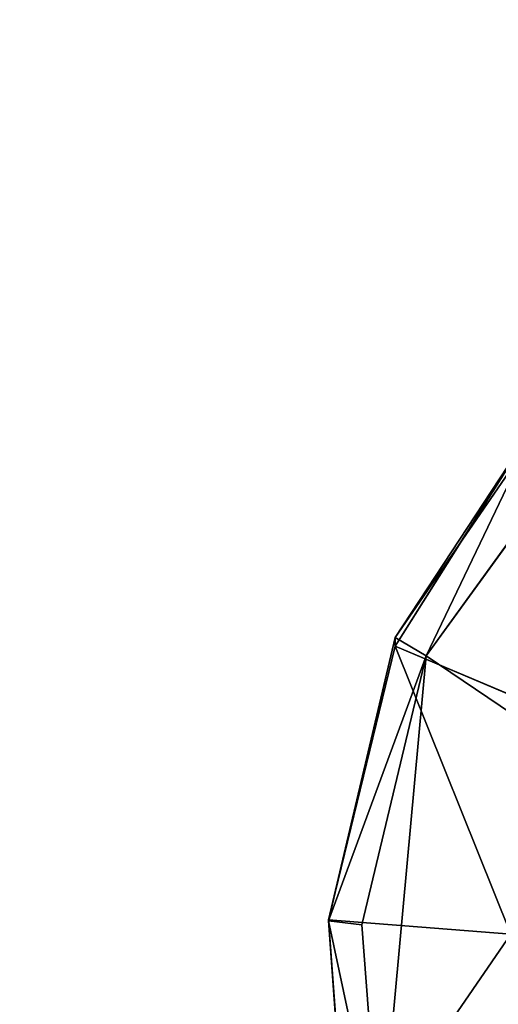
# Model space of a CAD drawing. Extents: x 0 to 22.9, y 0 to 20.5.
# Tile 115 of 233: x 11.478 to 11.928, y 1.988 to 2.913. Entities that reach past the tile are written whole.
import ezdxf

# ---------------------------------------------------------------- set-up
doc = ezdxf.new("R2010")
doc.units = 0
doc.header["$MEASUREMENT"] = 0
doc.layers.get('0').update_dxf_attribs({"color": 13, "linetype": 'CONTINUOUS'})
doc.layers.add('GALVANIZED_METAL', color=252, linetype='CONTINUOUS')
doc.layers.add('STAINLESS_STEEL', color=251, linetype='CONTINUOUS')

# ---------------------------------------------------------------- blocks, each defined once
blk = doc.blocks.new('NGM5458UC_TRADECAD_DXF')
at = {"layer": 'STAINLESS_STEEL', "color": 0}
for p, q in [((11.9521, 2.5163, 2.2887), (11.8312, 2.3244, 2.2887)), ((11.9521, 2.5163, 2.2887), (11.8312, 2.3244, 2.2887)), ((11.8312, 2.3325, 2.502), (11.9543, 2.5113, 2.502)), ((11.8312, 2.3325, 2.502), (11.9543, 2.5113, 2.502)), ((11.9793, 2.4796, 2.5423), (11.8602, 2.3154, 2.5423)), ((11.9793, 2.4796, 2.5423), (11.8602, 2.3154, 2.5423)), ((11.7684, 2.0663, 2.502), (11.8312, 2.3325, 2.502)), ((11.7684, 2.0663, 2.502), (11.8312, 2.3325, 2.502)), ((11.8602, 2.3154, 2.5423), (11.8312, 2.3325, 2.502)), ((11.8312, 2.3244, 2.2887), (11.8312, 2.3325, 2.502)), ((11.8602, 2.3154, 2.5423), (11.8312, 2.3325, 2.502)), ((11.8312, 2.3244, 2.2887), (11.8312, 2.3325, 2.502)), ((11.8312, 2.3244, 2.2887), (11.7684, 2.0674, 2.2887)), ((11.8312, 2.3244, 2.2887), (11.7684, 2.0674, 2.2887)), ((11.9894, 2.2574, 2.2887), (11.8312, 2.3244, 2.2887)), ((11.9894, 2.2574, 2.2887), (11.8312, 2.3244, 2.2887)), ((11.8602, 2.3154, 2.5423), (11.7999, 2.0626, 2.5423)), ((11.8602, 2.3154, 2.5423), (11.7999, 2.0626, 2.5423)), ((11.8602, 2.3154, 2.5423), (12.3111, 2.0106, 2.5423)), ((11.8602, 2.3154, 2.5423), (12.3111, 2.0106, 2.5423)), ((11.7684, 2.0674, 2.2887), (11.9397, 2.0539, 2.2887)), ((11.7684, 2.0674, 2.2887), (11.9397, 2.0539, 2.2887)), ((11.7684, 2.0674, 2.2887), (11.7859, 1.8299, 2.2887)), ((11.7684, 2.0663, 2.502), (11.7684, 2.0674, 2.2887)), ((11.7684, 2.0674, 2.2887), (11.7859, 1.8299, 2.2887)), ((11.7684, 2.0663, 2.502), (11.7684, 2.0674, 2.2887)), ((11.7999, 2.0626, 2.5423), (11.7684, 2.0663, 2.502)), ((11.7999, 2.0626, 2.5423), (11.7684, 2.0663, 2.502)), ((11.7859, 1.8296, 2.502), (11.7684, 2.0663, 2.502)), ((11.7859, 1.8296, 2.502), (11.7684, 2.0663, 2.502)), ((11.7999, 2.0626, 2.5423), (11.8167, 1.8403, 2.5423)), ((11.7999, 2.0626, 2.5423), (11.8167, 1.8403, 2.5423))]:
    blk.add_line(p, q, dxfattribs=at)
at = {"layer": 'GALVANIZED_METAL', "color": 0}
mesh = blk.add_polyface(dxfattribs=at)
corners = [(22.2899, 0.579), (0.6671, 18.884), (0.6671, 0.9145), (22.2899, 18.884)]
mesh.append_faces([[corners[k] for k in face] for face in [(0, 1, 2), (1, 0, 3)]], dxfattribs={"vtx0": -1, "color": 0})
at = {"layer": 'STAINLESS_STEEL', "color": 0}
mesh = blk.add_polyface(dxfattribs=at)
corners = [(0.5938, 3.4716, 1.9807), (22.8256, 0.0815, 1.9807), (0.0798, 0.0797, 1.9807), (22.5087, 3.4716, 1.9807)]
mesh.append_faces([[corners[k] for k in face] for face in [(0, 1, 2), (1, 0, 3)]], dxfattribs={"vtx0": -1, "color": 0})
mesh = blk.add_polyface(dxfattribs=at)
corners = [(11.9894, 2.2574, 2.2887), (11.9521, 2.5163, 2.2887), (11.8312, 2.3244, 2.2887), (12.0856, 2.4102, 2.2887)]
mesh.append_faces([[corners[k] for k in face] for face in [(0, 1, 2), (1, 0, 3)]], dxfattribs={"vtx0": -1, "color": 0})
mesh = blk.add_polyface(dxfattribs=at)
corners = [(11.9521, 2.5163, 2.2887), (11.8312, 2.3325, 2.502), (11.8312, 2.3244, 2.2887)]
mesh.append_faces([[corners[k] for k in face] for face in [(0, 1, 2)]], dxfattribs={"color": 0})
mesh = blk.add_polyface(dxfattribs=at)
corners = [(11.9521, 2.5163, 2.2887), (11.9543, 2.5113, 2.502), (11.8312, 2.3325, 2.502)]
mesh.append_faces([[corners[k] for k in face] for face in [(0, 1, 2)]], dxfattribs={"color": 0})
mesh = blk.add_polyface(dxfattribs=at)
corners = [(11.9543, 2.5113, 2.502), (11.8602, 2.3154, 2.5423), (11.8312, 2.3325, 2.502)]
mesh.append_faces([[corners[k] for k in face] for face in [(0, 1, 2)]], dxfattribs={"color": 0})
mesh = blk.add_polyface(dxfattribs=at)
corners = [(11.9793, 2.4796, 2.5423), (11.8602, 2.3154, 2.5423), (11.9543, 2.5113, 2.502)]
mesh.append_faces([[corners[k] for k in face] for face in [(0, 1, 2)]], dxfattribs={"color": 0})
mesh = blk.add_polyface(dxfattribs=at)
corners = [(11.9793, 2.4796, 2.5423), (12.3111, 2.0106, 2.5423), (11.8602, 2.3154, 2.5423), (12.3111, 2.4683, 2.5423)]
mesh.append_faces([[corners[k] for k in face] for face in [(0, 1, 2), (1, 0, 3)]], dxfattribs={"vtx0": -1, "color": 0})
mesh = blk.add_polyface(dxfattribs=at)
corners = [(11.7684, 2.0663, 2.502), (11.8602, 2.3154, 2.5423), (11.7999, 2.0626, 2.5423), (11.8312, 2.3325, 2.502)]
mesh.append_faces([[corners[k] for k in face] for face in [(0, 1, 2), (1, 0, 3)]], dxfattribs={"vtx0": -1, "color": 0})
mesh = blk.add_polyface(dxfattribs=at)
corners = [(11.7684, 2.0674, 2.2887), (11.8312, 2.3325, 2.502), (11.7684, 2.0663, 2.502), (11.8312, 2.3244, 2.2887)]
mesh.append_faces([[corners[k] for k in face] for face in [(0, 1, 2), (1, 0, 3)]], dxfattribs={"vtx0": -1, "color": 0})
mesh = blk.add_polyface(dxfattribs=at)
corners = [(11.9397, 2.0539, 2.2887), (11.8312, 2.3244, 2.2887), (11.7684, 2.0674, 2.2887), (11.9894, 2.2574, 2.2887)]
mesh.append_faces([[corners[k] for k in face] for face in [(0, 1, 2), (1, 0, 3)]], dxfattribs={"vtx0": -1, "color": 0})
mesh = blk.add_polyface(dxfattribs=at)
corners = [(11.8602, 2.3154, 2.5423), (11.8167, 1.8403, 2.5423), (11.7999, 2.0626, 2.5423), (12.3111, 2.0106, 2.5423)]
mesh.append_faces([[corners[k] for k in face] for face in [(0, 1, 2), (1, 0, 3)]], dxfattribs={"vtx0": -1, "color": 0})
mesh = blk.add_polyface(dxfattribs=at)
corners = [(11.7859, 1.8299, 2.2887), (11.9397, 2.0539, 2.2887), (11.7684, 2.0674, 2.2887), (11.9536, 1.8653, 2.2887)]
mesh.append_faces([[corners[k] for k in face] for face in [(0, 1, 2), (1, 0, 3)]], dxfattribs={"vtx0": -1, "color": 0})
mesh = blk.add_polyface(dxfattribs=at)
corners = [(11.7859, 1.8299, 2.2887), (11.7684, 2.0663, 2.502), (11.7859, 1.8296, 2.502), (11.7684, 2.0674, 2.2887)]
mesh.append_faces([[corners[k] for k in face] for face in [(0, 1, 2), (1, 0, 3)]], dxfattribs={"vtx0": -1, "color": 0})
mesh = blk.add_polyface(dxfattribs=at)
corners = [(11.7684, 2.0663, 2.502), (11.8167, 1.8403, 2.5423), (11.7859, 1.8296, 2.502), (11.7999, 2.0626, 2.5423)]
mesh.append_faces([[corners[k] for k in face] for face in [(0, 1, 2), (1, 0, 3)]], dxfattribs={"vtx0": -1, "color": 0})
mesh = blk.add_polyface(dxfattribs=at)
corners = [(12.3111, 2.0106, 2.5423), (11.8866, 1.6363, 2.5423), (11.8167, 1.8403, 2.5423), (12.3111, 1.5829, 2.5423)]
mesh.append_faces([[corners[k] for k in face] for face in [(0, 1, 2), (1, 0, 3)]], dxfattribs={"vtx0": -1, "color": 0})

msp = doc.modelspace()

# ---------------------------------------------------------------- block references
at = {"color": 0}
msp.add_blockref('NGM5458UC_TRADECAD_DXF', (0, 0), dxfattribs=at)

doc.saveas('drawing.dxf')
